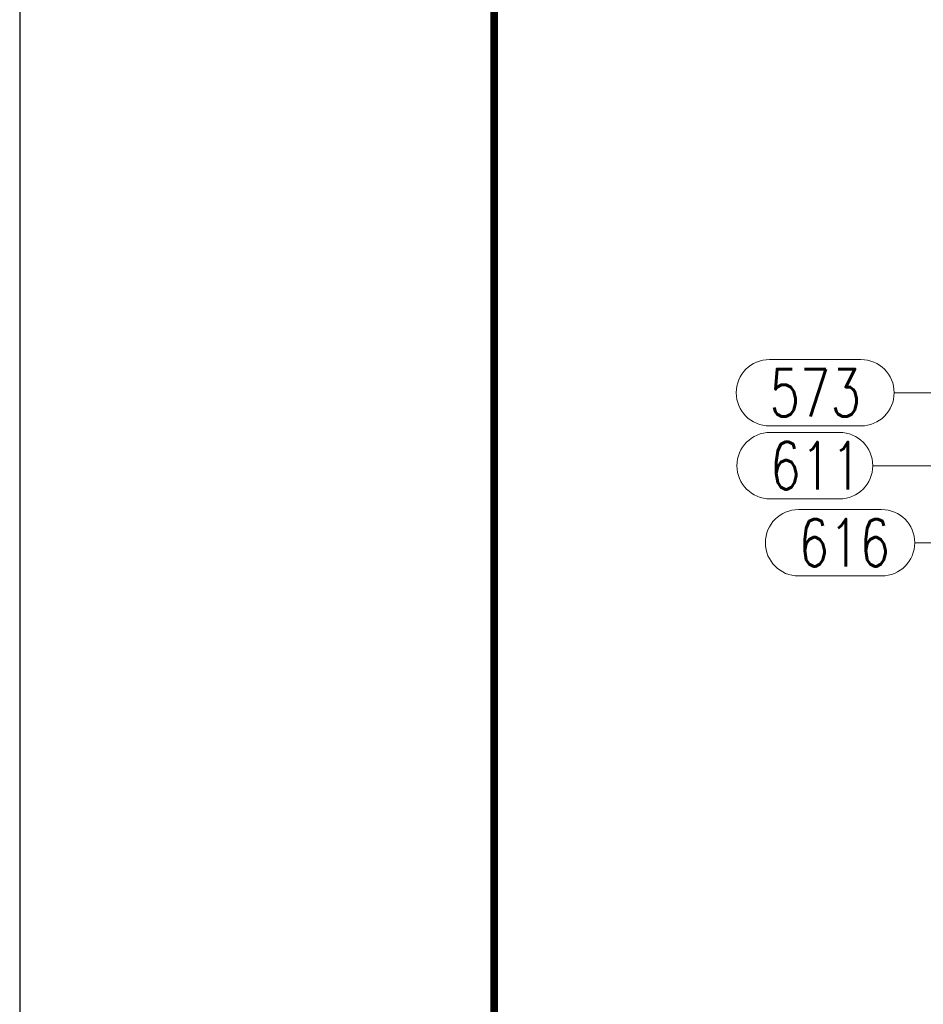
# Model space of a CAD drawing. Header units: millimetres. Extents: x -851 to 2, y 9346 to 10016.
# Tile 203 of 256: x -845 to -788, y 9726 to 9789. Entities that reach past the tile are written whole.
import ezdxf

# ---------------------------------------------------------------- set-up
doc = ezdxf.new("R2010")
doc.units = ezdxf.units.MM
doc.header["$LTSCALE"] = 10
doc.layers.add('_FORMATKA', color=8, linetype='Continuous', plot=False)
for name, color, linetype, lineweight in [('_RAMKA', 7, 'Continuous', 35), ('PS_DIM', 4, 'Continuous', 13), ('PS_Pos', 1, 'Continuous', 15)]:
    doc.layers.add(name, color=color, linetype=linetype, lineweight=lineweight)
doc.styles.add('simplex', font='simplex.shx', dxfattribs={"width": 0.75})

# ---------------------------------------------------------------- blocks, each defined once
blk = doc.blocks.new('*U16')
at = {"layer": '_FORMATKA', "lineweight": -3}
blk.add_lwpolyline([(-841, 0), (0, 0), (0, 594), (-841, 594)], close=True, dxfattribs=at)
at = {"layer": '_RAMKA', "lineweight": -3, "const_width": 0.5}
blk.add_lwpolyline([(-811, 10), (-10, 10), (-10, 584), (-811, 584)], close=True, dxfattribs=at)
blk = doc.blocks.new('*X624')
at = {"color": 1}
for p, q in [((-782.868, 9760.368), (-783.893, 9755.614)), ((-796.243, 9757.714), (-790.993, 9757.714)), ((-788.893, 9755.614), (-783.893, 9755.614)), ((-796.243, 9753.514), (-790.993, 9753.514))]:
    blk.add_line(p, q, dxfattribs=at)
for centre, start, end in [((-796.243, 9755.614), 90, 270), ((-790.993, 9755.614), 270, 90)]:
    blk.add_arc(centre, 2.1, start, end, dxfattribs=at)
at = {"color": 30, "style": 'simplex', "width": 0.75}
blk.add_text('616', height=3, dxfattribs=at).set_placement((-796.243, 9754.114))
blk = doc.blocks.new('*X625')
at = {"color": 1}
for p, q in [((-798.041, 9762.587), (-793.649, 9762.587)), ((-782.78, 9761.575), (-786.549, 9760.487)), ((-791.549, 9760.487), (-786.549, 9760.487)), ((-798.041, 9758.387), (-793.649, 9758.387))]:
    blk.add_line(p, q, dxfattribs=at)
for centre, start, end in [((-798.041, 9760.487), 90, 270), ((-793.649, 9760.487), 270, 90)]:
    blk.add_arc(centre, 2.1, start, end, dxfattribs=at)
at = {"color": 30, "style": 'simplex', "width": 0.75}
blk.add_text('611', height=3, dxfattribs=at).set_placement((-798.041, 9758.987))
blk = doc.blocks.new('*X626')
at = {"color": 1}
for p, q in [((-798.085, 9767.2), (-792.299, 9767.2)), ((-790.199, 9765.1), (-785.199, 9765.1)), ((-783.868, 9761.575), (-785.199, 9765.1)), ((-798.085, 9763), (-792.299, 9763))]:
    blk.add_line(p, q, dxfattribs=at)
for centre, start, end in [((-798.085, 9765.1), 90, 270), ((-792.299, 9765.1), 270, 90)]:
    blk.add_arc(centre, 2.1, start, end, dxfattribs=at)
at = {"color": 30, "style": 'simplex', "width": 0.75}
blk.add_text('573', height=3, dxfattribs=at).set_placement((-798.085, 9763.6))

msp = doc.modelspace()

# ---------------------------------------------------------------- block references
at = {"layer": 'PS_DIM'}
msp.add_blockref('*U16', (-4.487, 9345.981), dxfattribs=at)
at = {"layer": 'PS_Pos'}
for name in ['*X626', '*X625', '*X624']:
    msp.add_blockref(name, (0, 0), dxfattribs=at)

doc.saveas('drawing.dxf')
